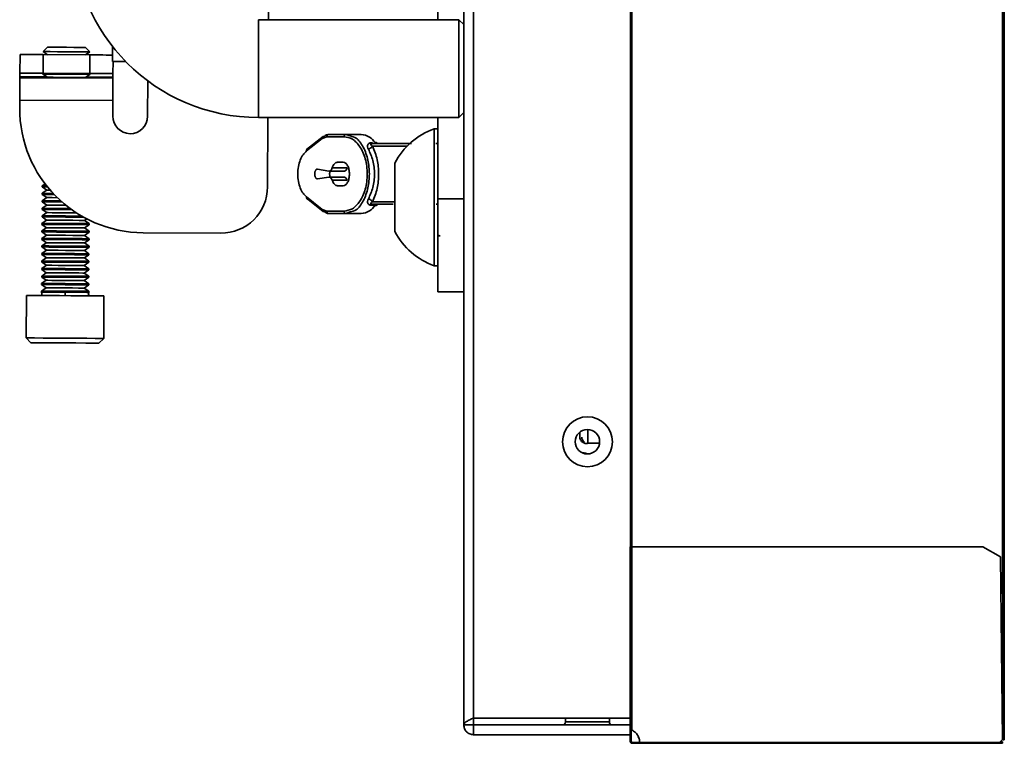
# Model space of a CAD drawing. Header units: millimetres. Extents: x 1 to 1119, y -1 to 863.
# Tile 79 of 211: x 688 to 722, y 240 to 264. Entities that reach past the tile are written whole.
import ezdxf

# ---------------------------------------------------------------- set-up
doc = ezdxf.new("R2010")
doc.units = ezdxf.units.MM

msp = doc.modelspace()

# ---------------------------------------------------------------- linework, layer by layer
at = {"color": 7, "linetype": 'Continuous', "lineweight": 35}
for p, q in [((721.6222, 239.9253), (721.6222, 466.8986)), ((721.6722, 466.8986), (721.6722, 239.9253)), ((703.2389, 466.4086), (703.2389, 240.4353)), ((703.5722, 240.671), (703.5722, 466.1729)), ((721.6056, 244.9286), (721.6056, 461.8953)), ((708.9256, 246.5023), (708.9256, 460.3421)), ((708.9722, 246.5023), (708.9722, 460.3421)), ((696.6865, 283.2086), (696.5792, 264.4753)), ((702.3533, 264.7571), (702.3533, 264.4753)), ((703.0722, 264.4753), (696.2389, 264.4753)), ((696.2389, 261.1419), (696.2389, 264.4753)), ((703.2389, 264.3086), (703.0722, 264.4753)), ((703.0722, 264.4753), (703.0722, 261.1419)), ((688.102, 262.6561), (688.1056, 263.2886)), ((688.8993, 263.284), (688.8957, 262.6516)), ((689.0477, 263.5372), (688.896, 263.3873)), ((688.896, 263.3873), (689.0429, 263.2832)), ((688.8993, 263.284), (690.4868, 263.2749)), ((690.4913, 263.3781), (690.3414, 263.5297)), ((690.3432, 263.2757), (690.4913, 263.3781)), ((690.4832, 262.6425), (690.4868, 263.2749)), ((691.707, 263.0512), (691.2548, 263.0538)), ((691.2793, 263.0536), (691.2769, 262.6379)), ((688.8851, 262.6516), (688.8849, 262.623)), ((688.8849, 262.623), (689.0418, 262.5119)), ((688.8957, 262.6516), (690.4832, 262.6425)), ((690.3355, 262.5045), (690.4936, 262.6138)), ((690.4936, 262.6138), (690.4938, 262.6424)), ((688.1012, 262.5291), (688.101, 262.4948)), ((688.101, 262.4948), (691.276, 262.4766)), ((689.0418, 262.5119), (689.0096, 262.4896)), ((690.3674, 262.4818), (690.3355, 262.5045)), ((691.276, 262.4766), (691.2762, 262.5109)), ((692.4592, 261.1812), (692.4661, 262.3883)), ((688.0967, 261.7354), (688.0952, 261.4708)), ((688.0967, 261.7354), (691.2716, 261.7172)), ((691.2716, 261.7172), (691.2686, 261.188)), ((703.0722, 261.1419), (703.2389, 261.3086)), ((696.2389, 261.1419), (703.0722, 261.1419)), ((696.5601, 261.1419), (696.5465, 258.7765)), ((702.3533, 261.1419), (702.3533, 258.372)), ((698.6404, 260.566), (699.2274, 260.566)), ((699.3697, 260.5113), (699.2274, 260.566)), ((699.2274, 260.566), (699.7384, 260.566)), ((702.3533, 260.7553), (702.2266, 260.7553)), ((702.2266, 258.4026), (702.2266, 260.7553)), ((698.4411, 260.4988), (697.8726, 260.0459)), ((697.8785, 260.0004), (698.4073, 260.4216)), ((698.4073, 260.4216), (698.5697, 260.4827)), ((698.5697, 260.4827), (699.1567, 260.4827)), ((700.1214, 260.2494), (701.4548, 260.2494)), ((700.3179, 260.2494), (700.1214, 260.2494)), ((700.293, 260.2515), (700.2918, 260.2555)), ((699.1273, 259.616), (698.933, 259.616)), ((700.8866, 258.4123), (700.8866, 259.5886)), ((698.253, 259.3818), (698.6324, 259.309)), ((698.6324, 259.309), (699.1412, 259.309)), ((698.751, 259.4213), (699.2599, 259.4213)), ((688.9607, 258.8815), (688.8631, 258.814)), ((698.6407, 259.1071), (698.2509, 259.0499)), ((699.1496, 259.1071), (698.6407, 259.1071)), ((699.2633, 259.0003), (698.7545, 259.0003)), ((688.8617, 258.5576), (688.8615, 258.5218)), ((689.0198, 258.667), (688.8617, 258.5576)), ((688.8631, 258.814), (688.8629, 258.7782)), ((688.8629, 258.7782), (689.0198, 258.667)), ((698.933, 258.816), (699.1273, 258.816)), ((688.8602, 258.3013), (688.86, 258.2655)), ((688.86, 258.2655), (689.0168, 258.1544)), ((689.0183, 258.4107), (688.8602, 258.3013)), ((688.8615, 258.5218), (689.0183, 258.4107)), ((697.8726, 258.3861), (698.4411, 257.9333)), ((698.4073, 258.0105), (697.8785, 258.4317)), ((700.8866, 257.2553), (700.8866, 258.4123)), ((702.2266, 256.0886), (702.2266, 258.4026)), ((702.3533, 255.197), (702.3533, 258.372)), ((702.3533, 258.372), (703.2389, 258.372)), ((689.0154, 257.898), (688.8573, 257.7887)), ((688.8587, 258.045), (688.8585, 258.0092)), ((688.8585, 258.0092), (689.0154, 257.898)), ((689.0168, 258.1544), (688.8587, 258.045)), ((698.5697, 257.9494), (698.4073, 258.0105)), ((699.1567, 257.9494), (698.5697, 257.9494)), ((699.2274, 257.866), (699.3697, 257.9208)), ((700.1214, 258.1827), (700.8315, 258.1827)), ((700.1214, 258.1827), (700.1214, 258.1479)), ((700.3179, 258.1827), (700.1214, 258.1827)), ((700.1214, 258.1479), (700.2224, 258.1479)), ((689.0139, 257.6417), (688.8558, 257.5323)), ((688.8573, 257.7887), (688.8571, 257.7529)), ((688.8571, 257.7529), (689.0139, 257.6417)), ((690.3076, 257.6343), (690.3832, 257.6866)), ((690.4644, 257.5231), (690.3076, 257.6343)), ((699.2274, 257.866), (698.6404, 257.866)), ((699.7384, 257.866), (699.2274, 257.866)), ((688.8543, 257.276), (688.8541, 257.2402)), ((688.8541, 257.2402), (689.011, 257.1291)), ((689.0124, 257.3854), (688.8543, 257.276)), ((688.8558, 257.5323), (688.8556, 257.4966)), ((688.8556, 257.4966), (689.0124, 257.3854)), ((690.3046, 257.1217), (690.4628, 257.231)), ((690.3061, 257.378), (690.4642, 257.4873)), ((690.463, 257.2668), (690.3061, 257.378)), ((690.4628, 257.231), (690.463, 257.2668)), ((690.4642, 257.4873), (690.4644, 257.5231)), ((694.95, 257.1981), (692.3042, 257.2133)), ((689.0095, 256.8727), (688.8514, 256.7634)), ((688.8529, 257.0197), (688.8526, 256.9839)), ((688.8526, 256.9839), (689.0095, 256.8727)), ((689.011, 257.1291), (688.8529, 257.0197)), ((690.3032, 256.8653), (690.4613, 256.9747)), ((690.46, 256.7542), (690.3032, 256.8653)), ((690.4615, 257.0105), (690.3046, 257.1217)), ((690.4613, 256.9747), (690.4615, 257.0105)), ((689.008, 256.6164), (688.8499, 256.5071)), ((688.8514, 256.7634), (688.8512, 256.7276)), ((688.8512, 256.7276), (689.008, 256.6164)), ((690.3017, 256.609), (690.4598, 256.7184)), ((690.4586, 256.4978), (690.3017, 256.609)), ((690.4598, 256.7184), (690.46, 256.7542)), ((688.8484, 256.2507), (688.8482, 256.2149)), ((688.8482, 256.2149), (689.0051, 256.1038)), ((689.0066, 256.3601), (688.8484, 256.2507)), ((688.8499, 256.5071), (688.8497, 256.4713)), ((688.8497, 256.4713), (689.0066, 256.3601)), ((690.2988, 256.0964), (690.4569, 256.2057)), ((690.3002, 256.3527), (690.4584, 256.462)), ((690.4571, 256.2415), (690.3002, 256.3527)), ((690.4569, 256.2057), (690.4571, 256.2415)), ((690.4584, 256.462), (690.4586, 256.4978)), ((688.847, 255.9944), (688.8468, 255.9586)), ((688.8468, 255.9586), (689.0036, 255.8474)), ((689.0051, 256.1038), (688.847, 255.9944)), ((690.2973, 255.84), (690.4554, 255.9494)), ((690.4556, 255.9852), (690.2988, 256.0964)), ((690.4554, 255.9494), (690.4556, 255.9852)), ((702.2266, 256.0886), (702.3533, 256.0886)), ((689.0021, 255.5911), (688.844, 255.4818)), ((688.8455, 255.7381), (688.8453, 255.7023)), ((688.8453, 255.7023), (689.0021, 255.5911)), ((689.0036, 255.8474), (688.8455, 255.7381)), ((690.2958, 255.5837), (690.4539, 255.6931)), ((690.4527, 255.4725), (690.2958, 255.5837)), ((690.4541, 255.7289), (690.2973, 255.84)), ((690.4539, 255.6931), (690.4541, 255.7289)), ((688.8426, 255.2254), (688.8424, 255.1901)), ((689.0007, 255.3348), (688.8426, 255.2254)), ((688.844, 255.4818), (688.8438, 255.446)), ((688.8438, 255.446), (689.0007, 255.3348)), ((690.2944, 255.3274), (690.4525, 255.4367)), ((690.4512, 255.2162), (690.2944, 255.3274)), ((690.451, 255.1809), (690.4512, 255.2162)), ((690.4525, 255.4367), (690.4527, 255.4725)), ((703.2389, 255.197), (702.3533, 255.197)), ((688.3231, 255.0745), (688.3148, 253.6267)), ((690.9606, 253.6116), (690.9689, 255.0594)), ((688.3148, 253.6267), (688.4748, 253.4649)), ((690.7988, 253.4516), (690.9606, 253.6116)), ((707.4656, 250.0453), (707.4656, 250.5052)), ((707.1989, 250.4168), (707.1989, 250.2405)), ((707.87, 250.0453), (707.4656, 250.0453)), ((707.2774, 249.712), (707.3056, 249.712)), ((708.9189, 240.2747), (708.9189, 246.5023)), ((708.9722, 240.2573), (708.9722, 246.5023)), ((720.9389, 246.5023), (708.9722, 246.5023)), ((721.5389, 246.169), (720.9389, 246.5023)), ((721.6056, 239.9356), (721.5389, 246.169)), ((721.5522, 244.9286), (721.6056, 244.9286)), ((703.2389, 240.4353), (703.5722, 240.4353)), ((703.5722, 240.671), (708.9189, 240.671)), ((703.5722, 240.671), (703.5722, 240.4353)), ((703.5722, 240.4353), (703.5722, 240.1019)), ((703.5722, 240.4353), (708.9189, 240.4353)), ((706.7056, 240.671), (706.7056, 240.5353)), ((708.2056, 240.5353), (708.2056, 240.671)), ((708.9189, 240.1019), (703.5722, 240.1019)), ((708.9189, 240.0201), (708.9189, 240.2747)), ((708.9456, 240.0201), (708.9456, 240.2531)), ((708.9489, 240.0783), (708.9489, 240.2529)), ((708.9189, 239.8619), (708.9189, 240.0201)), ((708.9189, 240.0201), (708.9456, 240.0201)), ((708.9189, 239.8619), (708.9456, 239.8619)), ((708.9456, 240.0201), (708.9456, 239.8619)), ((708.9722, 239.8086), (708.9722, 239.8353)), ((709.2389, 239.8356), (721.5056, 239.8356)), ((709.2389, 239.8356), (709.2389, 239.8353)), ((709.2389, 239.8086), (709.2389, 239.8353)), ((709.2389, 239.8086), (721.5061, 239.8086)), ((721.5056, 239.8356), (721.6056, 239.9356)), ((721.5061, 239.8353), (721.5061, 239.8086)), ((721.5061, 239.8353), (721.6056, 239.8353)), ((721.6056, 239.8086), (721.5061, 239.8086)), ((721.5286, 239.8586), (721.6056, 239.8586)), ((721.6056, 239.9351), (721.5291, 239.8586)), ((721.6056, 239.9351), (721.6055, 239.9356)), ((721.6056, 239.8586), (721.6056, 239.8353)), ((721.6056, 239.8353), (721.6056, 239.8086)), ((721.6722, 239.9253), (721.6222, 239.9253))]:
    msp.add_line(p, q, dxfattribs=at)
at = {"color": 8, "linetype": 'Continuous', "lineweight": 35}
for p, q in [((689.0249, 262.5238), (688.1012, 262.5291)), ((691.2762, 262.5109), (690.3525, 262.5162)), ((701.3107, 260.166), (700.1272, 260.166)), ((700.1272, 258.266), (700.8866, 258.266)), ((707.3056, 249.712), (707.3056, 249.6999)), ((706.7056, 240.5353), (708.2056, 240.5353))]:
    msp.add_line(p, q, dxfattribs=at)
at = {"color": 7, "linetype": 'Continuous', "lineweight": 35, "flags": 128}
for points in [[(688.1056, 263.2886), (688.1208, 263.2885), (688.166, 263.2882), (688.2394, 263.2878), (688.3381, 263.2872), (688.4583, 263.2865), (688.5956, 263.2857), (688.7445, 263.2849), (688.8993, 263.284)], [(690.4913, 263.3781), (690.4305, 263.3785), (690.2576, 263.3795), (689.9989, 263.3809), (689.6936, 263.3827), (689.3884, 263.3844), (689.1297, 263.3859), (688.9568, 263.3869), (688.896, 263.3873), (688.896, 263.3873)], [(689.0477, 263.5372), (689.0969, 263.5369), (689.2371, 263.5361), (689.447, 263.5349), (689.6945, 263.5335), (689.942, 263.532), (690.1519, 263.5308), (690.2921, 263.53), (690.3414, 263.5297)], [(690.4868, 263.2749), (690.6416, 263.274), (690.7905, 263.2732), (690.9278, 263.2724), (691.048, 263.2717), (691.1468, 263.2711), (691.2201, 263.2707), (691.256, 263.2705)], [(691.2577, 263.5639), (691.2575, 263.5241), (691.2565, 263.3637), (691.2558, 263.2321), (691.2552, 263.1343), (691.2549, 263.0741), (691.2548, 263.0538)], [(688.102, 262.6561), (688.1019, 262.6537), (688.1019, 262.6464), (688.1018, 262.6347), (688.1017, 262.6189), (688.1016, 262.5997), (688.1015, 262.5777), (688.1014, 262.5539), (688.1012, 262.5291)], [(688.102, 262.6561), (688.1172, 262.656), (688.1624, 262.6558), (688.2357, 262.6553), (688.3344, 262.6548), (688.4547, 262.6541), (688.5919, 262.6533), (688.7408, 262.6524), (688.8957, 262.6516)], [(689.6893, 262.6184), (689.3815, 262.6202), (689.1205, 262.6217), (688.9462, 262.6227), (688.8849, 262.623)], [(690.4936, 262.6138), (690.4324, 262.6142), (690.258, 262.6152), (689.9971, 262.6167), (689.6893, 262.6184)], [(690.4832, 262.6425), (690.638, 262.6416), (690.7869, 262.6407), (690.9241, 262.6399), (691.0444, 262.6393), (691.1431, 262.6387), (691.2165, 262.6383), (691.2617, 262.638), (691.2769, 262.6379)], [(691.2769, 262.6379), (691.2769, 262.6355), (691.2769, 262.6282), (691.2768, 262.6165), (691.2767, 262.6007), (691.2766, 262.5815), (691.2765, 262.5595), (691.2763, 262.5357), (691.2762, 262.5109)], [(688.0967, 261.7354), (688.0975, 261.8835), (688.0983, 262.026), (688.0991, 262.1573), (688.0998, 262.2724), (688.1003, 262.3668), (688.1007, 262.437), (688.101, 262.4802), (688.101, 262.4948)], [(690.3355, 262.5045), (690.2862, 262.5047), (690.146, 262.5055), (689.9362, 262.5067), (689.6886, 262.5082), (689.4411, 262.5096), (689.2313, 262.5108), (689.091, 262.5116), (689.0418, 262.5119)], [(691.276, 262.4766), (691.2759, 262.462), (691.2757, 262.4188), (691.2752, 262.3486), (691.2747, 262.2542), (691.2741, 262.1391), (691.2733, 262.0078), (691.2725, 261.8653), (691.2716, 261.7172)], [(689.236, 258.5555), (689.0972, 258.5563), (688.9229, 258.5573), (688.8617, 258.5576)], [(689.0428, 258.7771), (688.9241, 258.7778), (688.8629, 258.7782)], [(689.0139, 258.8131), (688.9244, 258.8136), (688.8631, 258.814)], [(689.136, 258.6663), (689.069, 258.6667), (689.0198, 258.667)], [(689.5396, 258.2616), (689.3565, 258.2627), (689.0956, 258.2642), (688.9212, 258.2652), (688.86, 258.2655)], [(689.499, 258.2977), (689.3567, 258.2985), (689.0958, 258.3), (688.9214, 258.301), (688.8602, 258.3013)], [(689.2701, 258.5195), (689.097, 258.5205), (688.9227, 258.5215), (688.8615, 258.5218)], [(689.3802, 258.4086), (689.2078, 258.4096), (689.0675, 258.4104), (689.0183, 258.4107)], [(689.8655, 258.0034), (689.6628, 258.0046), (689.355, 258.0064), (689.0941, 258.0079), (688.9197, 258.0088), (688.8585, 258.0092)], [(689.8158, 258.0395), (689.663, 258.0404), (689.3552, 258.0421), (689.0943, 258.0436), (688.9199, 258.0446), (688.8587, 258.045)], [(690.0289, 257.8922), (689.9097, 257.8929), (689.6622, 257.8943), (689.4147, 257.8957), (689.2048, 257.897), (689.0646, 257.8977), (689.0154, 257.898)], [(689.6718, 258.1506), (689.6637, 258.1506), (689.4161, 258.1521), (689.2063, 258.1533), (689.0661, 258.1541), (689.0168, 258.1544)], [(689.6614, 257.7483), (689.3536, 257.75), (689.0926, 257.7515), (688.9183, 257.7525), (688.8571, 257.7529)], [(690.2108, 257.7809), (689.9694, 257.7823), (689.6616, 257.7841), (689.3538, 257.7858), (689.0928, 257.7873), (688.9185, 257.7883), (688.8573, 257.7887)], [(690.3076, 257.6343), (690.2583, 257.6346), (690.1181, 257.6354), (689.9083, 257.6366), (689.6607, 257.638), (689.4132, 257.6394), (689.2034, 257.6406), (689.0631, 257.6414), (689.0139, 257.6417)], [(690.2747, 257.7448), (690.2301, 257.745), (689.9692, 257.7465), (689.6614, 257.7483)], [(689.6584, 257.2356), (689.3506, 257.2374), (689.0897, 257.2389), (688.9153, 257.2399), (688.8541, 257.2402)], [(690.463, 257.2668), (690.4017, 257.2672), (690.2274, 257.2682), (689.9664, 257.2697), (689.6586, 257.2714), (689.3508, 257.2732), (689.0899, 257.2747), (688.9155, 257.2757), (688.8543, 257.276), (688.8543, 257.276)], [(689.6599, 257.4919), (689.3521, 257.4937), (689.0912, 257.4952), (688.9168, 257.4962), (688.8556, 257.4966)], [(690.4644, 257.5231), (690.4032, 257.5235), (690.2288, 257.5245), (689.9679, 257.526), (689.6601, 257.5277), (689.3523, 257.5295), (689.0914, 257.531), (688.917, 257.532), (688.8558, 257.5323), (688.8558, 257.5323)], [(690.3061, 257.378), (690.2569, 257.3783), (690.1167, 257.3791), (689.9068, 257.3803), (689.6593, 257.3817), (689.4117, 257.3831), (689.2019, 257.3843), (689.0617, 257.3851), (689.0124, 257.3854)], [(690.4628, 257.231), (690.4015, 257.2314), (690.2272, 257.2324), (689.9662, 257.2339), (689.6584, 257.2356)], [(690.4642, 257.4873), (690.403, 257.4877), (690.2286, 257.4887), (689.9677, 257.4902), (689.6599, 257.4919)], [(689.657, 256.9793), (689.3492, 256.9811), (689.0882, 256.9826), (688.9139, 256.9835), (688.8526, 256.9839)], [(690.4615, 257.0105), (690.4003, 257.0108), (690.2259, 257.0118), (689.965, 257.0133), (689.6572, 257.0151), (689.3494, 257.0168), (689.0884, 257.0183), (688.9141, 257.0193), (688.8529, 257.0197), (688.8529, 257.0197)], [(690.3032, 256.8653), (690.2539, 256.8656), (690.1137, 256.8664), (689.9039, 256.8676), (689.6563, 256.869), (689.4088, 256.8704), (689.1989, 256.8717), (689.0587, 256.8725), (689.0095, 256.8727)], [(690.3046, 257.1217), (690.2554, 257.1219), (690.1152, 257.1227), (689.9053, 257.1239), (689.6578, 257.1254), (689.4103, 257.1268), (689.2004, 257.128), (689.0602, 257.1288), (689.011, 257.1291)], [(690.4613, 256.9747), (690.4001, 256.975), (690.2257, 256.976), (689.9648, 256.9775), (689.657, 256.9793)], [(689.6555, 256.723), (689.3477, 256.7247), (689.0868, 256.7262), (688.9124, 256.7272), (688.8512, 256.7276)], [(690.46, 256.7542), (690.3988, 256.7545), (690.2244, 256.7555), (689.9635, 256.757), (689.6557, 256.7588), (689.3479, 256.7605), (689.087, 256.762), (688.9126, 256.763), (688.8514, 256.7634)], [(690.3017, 256.609), (690.2525, 256.6093), (690.1123, 256.6101), (689.9024, 256.6113), (689.6549, 256.6127), (689.4073, 256.6141), (689.1975, 256.6153), (689.0573, 256.6161), (689.008, 256.6164)], [(690.4598, 256.7184), (690.3986, 256.7187), (690.2242, 256.7197), (689.9633, 256.7212), (689.6555, 256.723)], [(689.6526, 256.2103), (689.3448, 256.2121), (689.0838, 256.2136), (688.9095, 256.2146), (688.8482, 256.2149)], [(690.4571, 256.2415), (690.3959, 256.2419), (690.2215, 256.2429), (689.9606, 256.2444), (689.6528, 256.2461), (689.345, 256.2479), (689.084, 256.2494), (688.9097, 256.2504), (688.8484, 256.2507)], [(689.654, 256.4666), (689.3462, 256.4684), (689.0853, 256.4699), (688.9109, 256.4709), (688.8497, 256.4713)], [(690.4586, 256.4978), (690.3973, 256.4982), (690.223, 256.4992), (689.962, 256.5007), (689.6542, 256.5024), (689.3464, 256.5042), (689.0855, 256.5057), (688.9111, 256.5067), (688.8499, 256.5071), (688.8499, 256.5071)], [(690.3002, 256.3527), (690.251, 256.353), (690.1108, 256.3538), (689.9009, 256.355), (689.6534, 256.3564), (689.4059, 256.3578), (689.196, 256.359), (689.0558, 256.3598), (689.0066, 256.3601)], [(690.4569, 256.2057), (690.3957, 256.2061), (690.2213, 256.2071), (689.9604, 256.2086), (689.6526, 256.2103)], [(690.4584, 256.462), (690.3971, 256.4624), (690.2228, 256.4634), (689.9618, 256.4649), (689.654, 256.4666)], [(689.6511, 255.954), (689.3433, 255.9558), (689.0824, 255.9573), (688.908, 255.9583), (688.8468, 255.9586)], [(690.4556, 255.9852), (690.3944, 255.9855), (690.22, 255.9865), (689.9591, 255.988), (689.6513, 255.9898), (689.3435, 255.9916), (689.0826, 255.993), (688.9082, 255.9941), (688.847, 255.9944), (688.847, 255.9944)], [(690.2988, 256.0964), (690.2495, 256.0966), (690.1093, 256.0974), (689.8995, 256.0986), (689.6519, 256.1001), (689.4044, 256.1015), (689.1945, 256.1027), (689.0543, 256.1035), (689.0051, 256.1038)], [(690.4554, 255.9494), (690.3942, 255.9497), (690.2198, 255.9507), (689.9589, 255.9522), (689.6511, 255.954)], [(689.6496, 255.6977), (689.3418, 255.6994), (689.0809, 255.7009), (688.9065, 255.7019), (688.8453, 255.7023)], [(690.4541, 255.7289), (690.3929, 255.7292), (690.2186, 255.7302), (689.9576, 255.7317), (689.6498, 255.7335), (689.342, 255.7352), (689.0811, 255.7367), (688.9067, 255.7377), (688.8455, 255.7381), (688.8455, 255.7381)], [(690.2958, 255.5837), (690.2466, 255.584), (690.1064, 255.5848), (689.8965, 255.586), (689.649, 255.5874), (689.4015, 255.5888), (689.1916, 255.59), (689.0514, 255.5908), (689.0021, 255.5911)], [(690.2973, 255.84), (690.2481, 255.8403), (690.1078, 255.8411), (689.898, 255.8423), (689.6505, 255.8437), (689.4029, 255.8452), (689.1931, 255.8464), (689.0529, 255.8472), (689.0036, 255.8474)], [(690.4539, 255.6931), (690.3927, 255.6934), (690.2184, 255.6944), (689.9574, 255.6959), (689.6496, 255.6977)], [(690.4512, 255.2162), (690.39, 255.2166), (690.2156, 255.2176), (689.9547, 255.2191), (689.6469, 255.2208), (689.3391, 255.2226), (689.0782, 255.2241), (688.9038, 255.2251), (688.8426, 255.2254), (688.8426, 255.2254)], [(689.6482, 255.4413), (689.3404, 255.4431), (689.0794, 255.4446), (688.9051, 255.4456), (688.8438, 255.446)], [(690.4527, 255.4725), (690.3915, 255.4729), (690.2171, 255.4739), (689.9562, 255.4754), (689.6484, 255.4771), (689.3406, 255.4789), (689.0796, 255.4804), (688.9053, 255.4814), (688.844, 255.4818), (688.844, 255.4818)], [(690.2944, 255.3274), (690.2451, 255.3277), (690.1049, 255.3285), (689.8951, 255.3297), (689.6475, 255.3311), (689.4, 255.3325), (689.1901, 255.3337), (689.0499, 255.3345), (689.0007, 255.3348)], [(690.4525, 255.4367), (690.3913, 255.4371), (690.2169, 255.4381), (689.956, 255.4396), (689.6482, 255.4413)], [(688.3231, 255.0745), (688.3563, 255.0743), (688.5004, 255.0735), (688.7462, 255.0721), (689.072, 255.0702), (689.4488, 255.0681), (689.8432, 255.0658), (690.22, 255.0636), (690.5458, 255.0618), (690.7917, 255.0604), (690.9357, 255.0595), (690.9689, 255.0594)], [(689.6377, 253.6192), (689.2478, 253.6214), (688.8925, 253.6234), (688.6034, 253.6251), (688.4063, 253.6262), (688.3185, 253.6267), (688.3148, 253.6267)], [(690.9606, 253.6116), (690.9569, 253.6116), (690.8692, 253.6121), (690.672, 253.6132), (690.3829, 253.6149), (690.0276, 253.6169), (689.6377, 253.6192)], [(689.6368, 253.4583), (689.2595, 253.4604), (688.9231, 253.4624), (688.664, 253.4639), (688.5103, 253.4647), (688.4748, 253.4649)], [(690.7988, 253.4516), (690.7633, 253.4518), (690.6096, 253.4527), (690.3505, 253.4542), (690.0141, 253.4561), (689.6368, 253.4583)]]:
    msp.add_lwpolyline(points, dxfattribs=at)
at = {"color": 8, "linetype": 'Continuous', "lineweight": 35, "flags": 128}
for points in [[(689.6467, 255.1855), (689.3389, 255.1872), (689.0779, 255.1887), (688.9036, 255.1897), (688.8424, 255.1901)], [(690.451, 255.1809), (690.3898, 255.1812), (690.2154, 255.1822), (689.9545, 255.1837), (689.6467, 255.1855)]]:
    msp.add_lwpolyline(points, dxfattribs=at)
at = {"color": 7, "linetype": 'Continuous', "lineweight": 35}
for radius in [0.85, 0.4167]:
    msp.add_circle((707.4556, 250.0886), radius, dxfattribs=at)
for centre, radius, start, end in [((696.2389, 267.4753), 6.3333, 180, 270), ((692.3284, 261.4465), 4.2333, 179.67179, 269.67179), ((691.8639, 261.1846), 0.5953, 179.67179, 359.67179), ((703.0802, 258.4219), 2.4846, 110.09465, 151.99406), ((694.9591, 258.7856), 1.5875, 269.67179, 359.67179), ((703.0802, 258.4219), 2.4846, 208.00594, 249.90535), ((707.3056, 249.3786), 0.3333, 61.67141, 90), ((706.6056, 240.5353), 0.1, 270, 0), ((708.3056, 240.5353), 0.1, 180, 270)]:
    msp.add_arc(centre, radius, start, end, dxfattribs=at)
for points, knots in [([(698.6404, 260.566), (698.6125, 260.5631), (698.5568, 260.5572), (698.5043, 260.5166), (698.478, 260.4962)], [0, 0, 0, 0, 0.4996293, 1, 1, 1, 1]), ([(698.5697, 260.4827), (698.5708, 260.4936), (698.5729, 260.5154), (698.5892, 260.543), (698.6126, 260.5623), (698.6311, 260.5648), (698.6404, 260.566)], [0, 0, 0, 0, 0.2499804, 0.5000165, 0.7499944, 1, 1, 1, 1]), ([(699.2274, 260.566), (699.2181, 260.5648), (699.1996, 260.5623), (699.1762, 260.543), (699.1599, 260.5154), (699.1578, 260.4936), (699.1567, 260.4827)], [0, 0, 0, 0, 0.2499937, 0.4999755, 0.7500156, 1, 1, 1, 1]), ([(699.7384, 260.566), (699.8379, 260.5502), (700.01, 260.5227), (700.1594, 260.3549), (700.2224, 260.2842)], [0, 0, 0, 0, 0.57814316, 1, 1, 1, 1]), ([(698.478, 260.4962), (698.4725, 260.4972), (698.4615, 260.4992), (698.446, 260.4971), (698.434, 260.4929), (698.4283, 260.488), (698.4264, 260.4864)], [0, 0, 0, 0, 0.28442284, 0.56884551, 0.85332751, 1, 1, 1, 1]), ([(699.1567, 260.4827), (699.2528, 260.4667), (699.4448, 260.4347), (699.662, 260.2144), (699.8014, 259.9657), (699.8834, 259.7407), (699.936, 259.4867), (699.9543, 259.216), (699.936, 258.9453), (699.8834, 258.6913), (699.8014, 258.4664), (699.662, 258.2177), (699.4448, 257.9973), (699.2528, 257.9654), (699.1567, 257.9494)], [0, 0, 0, 0, 0.1252071, 0.2501267, 0.3127215, 0.3752256, 0.4376397, 0.4999987, 0.5623599, 0.6247739, 0.687278, 0.7498712, 0.8747927, 1, 1, 1, 1]), ([(699.9858, 260.0616), (699.9738, 260.0876), (699.9554, 260.1274), (699.9531, 260.1792), (699.9635, 260.2155), (699.9858, 260.2457), (700.0214, 260.2685), (700.0683, 260.2821), (700.1032, 260.2834), (700.1214, 260.2842)], [0, 0, 0, 0, 0.2552286, 0.3917403, 0.5135315, 0.6382009, 0.7517374, 0.8699493, 1, 1, 1, 1]), ([(700.1272, 260.166), (700.1031, 260.183), (700.0738, 260.2035), (700.0659, 260.2295), (700.0692, 260.2367), (700.0723, 260.2397), (700.0752, 260.2417), (700.0788, 260.2435), (700.0848, 260.2458), (700.1001, 260.249), (700.1123, 260.2492), (700.1214, 260.2494)], [0, 0, 0, 0, 0.59378034, 0.72074257, 0.76582124, 0.78484735, 0.8022996, 0.8202172, 0.83861535, 0.88044703, 1, 1, 1, 1]), ([(700.1214, 260.2842), (700.1214, 260.2741), (700.1214, 260.2541), (700.1214, 260.2509), (700.1214, 260.2494)], [0, 0, 0, 0, 0.5000613, 1, 1, 1, 1]), ([(700.2875, 260.2694), (700.2862, 260.2713), (700.2825, 260.2766), (700.2726, 260.2829), (700.2583, 260.2876), (700.2411, 260.2886), (700.2287, 260.2856), (700.2224, 260.2842)], [0, 0, 0, 0, 0.1044477, 0.3116846, 0.5337815, 0.7653973, 1, 1, 1, 1]), ([(700.3179, 260.2494), (700.3011, 260.2507), (700.2678, 260.2535), (700.2374, 260.274), (700.2224, 260.2842)], [0, 0, 0, 0, 0.5040601, 1, 1, 1, 1]), ([(702.2884, 260.2494), (702.2971, 260.2494), (702.3192, 260.2494), (702.3404, 260.2494), (702.3533, 260.2494)], [0, 0, 0, 0, 0.39271414, 1, 1, 1, 1]), ([(697.8785, 258.4317), (697.8376, 258.4704), (697.756, 258.5478), (697.6579, 258.7322), (697.5909, 258.9591), (697.567, 259.216), (697.5909, 259.473), (697.6579, 259.6999), (697.756, 259.8842), (697.8376, 259.9616), (697.8785, 260.0004)], [0, 0, 0, 0, 0.1255567, 0.2507191, 0.3755074, 0.4999981, 0.6244888, 0.7492768, 0.8744422, 1, 1, 1, 1]), ([(697.8785, 260.0004), (697.8775, 260.0062), (697.8756, 260.0178), (697.8775, 260.0342), (697.8828, 260.049), (697.8915, 260.0613), (697.9031, 260.0705), (697.9171, 260.076), (697.9327, 260.078), (697.9437, 260.076), (697.9492, 260.075)], [0, 0, 0, 0, 0.1250219, 0.2499716, 0.3750056, 0.5000087, 0.6250204, 0.7499976, 0.8750086, 1, 1, 1, 1]), ([(699.9858, 260.0616), (700.0003, 260.0668), (700.03, 260.0775), (700.0709, 260.1031), (700.1057, 260.1334), (700.1201, 260.1553), (700.1272, 260.166)], [0, 0, 0, 0, 0.2447996, 0.5000106, 0.7551838, 1, 1, 1, 1]), ([(699.9858, 258.3704), (700.0436, 258.4937), (700.1305, 258.6791), (700.1849, 258.9821), (700.1996, 259.216), (700.1849, 259.45), (700.1305, 259.753), (700.0436, 259.9384), (699.9858, 260.0616)], [0, 0, 0, 0, 0.2503762, 0.3766784, 0.4999973, 0.6233485, 0.7496281, 1, 1, 1, 1]), ([(700.1272, 260.166), (700.1876, 260.0187), (700.3024, 259.7387), (700.352, 259.2166), (700.3025, 258.694), (700.1877, 258.4138), (700.1272, 258.266)], [0, 0, 0, 0, 0.2630477, 0.4999469, 0.7362433, 1, 1, 1, 1]), ([(698.933, 259.616), (698.9147, 259.6135), (698.8783, 259.6083), (698.8274, 259.5674), (698.7826, 259.506), (698.7616, 259.4496), (698.751, 259.4213)], [0, 0, 0, 0, 0.2500061, 0.4999999, 0.7500125, 1, 1, 1, 1]), ([(699.3392, 259.216), (699.336, 259.2684), (699.3297, 259.3733), (699.2807, 259.5055), (699.2106, 259.598), (699.155, 259.61), (699.1273, 259.616)], [0, 0, 0, 0, 0.24999867, 0.49999443, 0.7500085, 1, 1, 1, 1]), ([(698.253, 259.3818), (698.2469, 259.3823), (698.2347, 259.3833), (698.2166, 259.3756), (698.1998, 259.3616), (698.1848, 259.3412), (698.1724, 259.3155), (698.1631, 259.2855), (698.1572, 259.2526), (698.1551, 259.218), (698.1568, 259.1834), (698.1622, 259.1502), (698.1712, 259.1198), (698.1833, 259.0935), (698.198, 259.0725), (698.2146, 259.0577), (698.2326, 259.0492), (698.2448, 259.0497), (698.2509, 259.0499)], [0, 0, 0, 0, 0.0624906, 0.1249925, 0.1874976, 0.2499976, 0.3125031, 0.3749944, 0.437498, 0.4999891, 0.562489, 0.6249859, 0.6874922, 0.7500047, 0.8124838, 0.8749997, 0.9374933, 1, 1, 1, 1]), ([(698.751, 259.4213), (698.7442, 259.4034), (698.7306, 259.3674), (698.7011, 259.3301), (698.6676, 259.3077), (698.6441, 259.3086), (698.6324, 259.309)], [0, 0, 0, 0, 0.24997682, 0.49998627, 0.74998112, 1, 1, 1, 1]), ([(698.6805, 259.1204), (698.6773, 259.1303), (698.6709, 259.15), (698.6657, 259.1834), (698.6639, 259.218), (698.666, 259.2526), (698.672, 259.2853), (698.6789, 259.3094), (698.6845, 259.3206), (698.6859, 259.3234)], [0, 0, 0, 0, 0.1578285, 0.315635, 0.4734476, 0.6312376, 0.7890594, 0.94685, 1, 1, 1, 1]), ([(699.1273, 258.816), (699.155, 258.822), (699.2106, 258.8341), (699.2807, 258.9266), (699.3297, 259.0588), (699.336, 259.1636), (699.3392, 259.216)], [0, 0, 0, 0, 0.2499937, 0.5000012, 0.7499991, 1, 1, 1, 1]), ([(699.2599, 259.4213), (699.2531, 259.4034), (699.2394, 259.3674), (699.2099, 259.3301), (699.1764, 259.3077), (699.153, 259.3086), (699.1412, 259.309)], [0, 0, 0, 0, 0.2499965, 0.4999824, 0.7500103, 1, 1, 1, 1]), ([(698.6407, 259.1071), (698.6519, 259.1071), (698.6742, 259.1071), (698.706, 259.0856), (698.7343, 259.0507), (698.7477, 259.0171), (698.7545, 259.0003)], [0, 0, 0, 0, 0.2500284, 0.5000278, 0.7500237, 1, 1, 1, 1]), ([(698.7545, 259.0003), (698.7651, 258.9735), (698.7863, 258.9198), (698.8303, 258.8619), (698.8799, 258.8233), (698.9153, 258.8184), (698.933, 258.816)], [0, 0, 0, 0, 0.2500081, 0.4999953, 0.7499978, 1, 1, 1, 1]), ([(699.1496, 259.1071), (699.1607, 259.1071), (699.183, 259.1071), (699.2148, 259.0856), (699.2431, 259.0507), (699.2566, 259.0171), (699.2633, 259.0003)], [0, 0, 0, 0, 0.2500234, 0.500023, 0.7500234, 1, 1, 1, 1]), ([(697.9492, 258.357), (697.9437, 258.3561), (697.9327, 258.3541), (697.9171, 258.356), (697.9031, 258.3616), (697.8915, 258.3708), (697.8828, 258.3831), (697.8775, 258.3978), (697.8756, 258.4143), (697.8775, 258.4259), (697.8785, 258.4317)], [0, 0, 0, 0, 0.12498894, 0.2499914, 0.37498576, 0.49999503, 0.62499564, 0.74997593, 0.8749805, 1, 1, 1, 1]), ([(700.1214, 258.1479), (700.1033, 258.1486), (700.0687, 258.1499), (700.0217, 258.1635), (699.9854, 258.1861), (699.9573, 258.2254), (699.9491, 258.289), (699.9726, 258.3412), (699.9858, 258.3704)], [0, 0, 0, 0, 0.1292197, 0.2466495, 0.3633843, 0.4872327, 0.7133272, 1, 1, 1, 1]), ([(700.1272, 258.266), (700.1201, 258.2767), (700.1057, 258.2986), (700.0709, 258.3289), (700.03, 258.3545), (700.0003, 258.3652), (699.9858, 258.3704)], [0, 0, 0, 0, 0.24481765, 0.49999232, 0.75520492, 1, 1, 1, 1]), ([(700.1214, 258.1827), (700.1123, 258.1828), (700.1001, 258.183), (700.0848, 258.1863), (700.0788, 258.1885), (700.0752, 258.1903), (700.0723, 258.1923), (700.0692, 258.1954), (700.0659, 258.2025), (700.0738, 258.2286), (700.1031, 258.2491), (700.1272, 258.266)], [0, 0, 0, 0, 0.1195805, 0.1614103, 0.1798186, 0.1977087, 0.2151691, 0.2342118, 0.2792885, 0.4062458, 1, 1, 1, 1]), ([(698.4264, 257.9457), (698.4283, 257.944), (698.434, 257.9392), (698.446, 257.9349), (698.4615, 257.9328), (698.4725, 257.9348), (698.478, 257.9359)], [0, 0, 0, 0, 0.1466084, 0.4311071, 0.7155604, 1, 1, 1, 1]), ([(698.478, 257.9359), (698.4998, 257.9186), (698.5522, 257.8769), (698.6079, 257.87), (698.6404, 257.866)], [0, 0, 0, 0, 0.4156217, 1, 1, 1, 1]), ([(698.6404, 257.866), (698.6311, 257.8673), (698.6126, 257.8698), (698.5893, 257.8891), (698.5729, 257.9166), (698.5708, 257.9384), (698.5697, 257.9494)], [0, 0, 0, 0, 0.249981, 0.4999916, 0.7499544, 1, 1, 1, 1]), ([(699.1567, 257.9494), (699.1578, 257.9384), (699.1599, 257.9166), (699.1763, 257.8891), (699.1996, 257.8698), (699.2181, 257.8673), (699.2274, 257.866)], [0, 0, 0, 0, 0.2500495, 0.5000164, 0.7500309, 1, 1, 1, 1]), ([(700.2224, 258.1479), (700.1593, 258.077), (700.0099, 257.9092), (699.8378, 257.8818), (699.7384, 257.866)], [0, 0, 0, 0, 0.4226109, 1, 1, 1, 1]), ([(700.1233, 258.1763), (700.1169, 258.1768), (700.1049, 258.1776), (700.0914, 258.1806), (700.0834, 258.1836), (700.0792, 258.1859), (700.0765, 258.1883), (700.076, 258.1897), (700.0758, 258.1904)], [0, 0, 0, 0, 0.2856597, 0.5423657, 0.6605594, 0.7737923, 0.8857776, 1, 1, 1, 1]), ([(700.2224, 258.1479), (700.2374, 258.1581), (700.2678, 258.1786), (700.3011, 258.1813), (700.3179, 258.1827)], [0, 0, 0, 0, 0.4959399, 1, 1, 1, 1]), ([(700.2224, 258.1479), (700.2286, 258.1464), (700.2409, 258.1435), (700.258, 258.1444), (700.2723, 258.149), (700.2819, 258.1549), (700.2855, 258.16), (700.2866, 258.1615)], [0, 0, 0, 0, 0.2381884, 0.4735012, 0.6991354, 0.9100483, 1, 1, 1, 1]), ([(702.293, 258.1827), (702.3053, 258.1827), (702.3259, 258.1827), (702.3454, 258.1827), (702.3533, 258.1827)], [0, 0, 0, 0, 0.5950154, 1, 1, 1, 1]), ([(702.3534, 256.968), (702.3534, 256.9704), (702.3533, 256.9733), (702.3566, 257.0486), (702.3608, 257.0791), (702.3638, 257.0931), (702.3671, 257.1022), (702.3689, 257.106), (702.3702, 257.1085), (702.3716, 257.1106), (702.3737, 257.1132), (702.3822, 257.1207), (702.4069, 257.1159), (702.4239, 257.1094), (702.4377, 257.1041)], [0, 0, 0, 0, 0.4882384, 0.6183071, 0.6567216, 0.6803341, 0.6878805, 0.6910424, 0.6940497, 0.6971424, 0.7005029, 0.708552, 0.7635578, 1, 1, 1, 1]), ([(688.8424, 255.1901), (688.8494, 255.1645), (688.8573, 255.1358), (688.8485, 255.0964), (688.8411, 255.0893), (688.8373, 255.0867), (688.8328, 255.0842), (688.8276, 255.0822), (688.8159, 255.0785), (688.7928, 255.0751), (688.7616, 255.0731), (688.7308, 255.0724), (688.7305, 255.0723), (688.7304, 255.0723)], [0, 0, 0, 0, 0.3874732, 0.4358688, 0.4440323, 0.4510708, 0.457755, 0.4650861, 0.4740044, 0.5155785, 0.6175691, 0.7850133, 1, 1, 1, 1]), ([(689.6467, 255.1855), (689.6466, 255.1687), (689.6464, 255.1337), (689.6462, 255.0939), (689.646, 255.0708), (689.646, 255.0682), (689.646, 255.0669)], [0, 0, 0, 0, 0.2703294, 0.5624889, 0.7898014, 1, 1, 1, 1]), ([(690.5616, 255.0618), (690.5615, 255.0618), (690.5613, 255.0619), (690.5304, 255.0631), (690.5004, 255.0651), (690.4792, 255.0687), (690.4701, 255.071), (690.4645, 255.0728), (690.4594, 255.0749), (690.4549, 255.0774), (690.4512, 255.08), (690.4438, 255.0873), (690.4354, 255.1268), (690.4437, 255.1554), (690.451, 255.1809)], [0, 0, 0, 0, 0.2149501, 0.3823661, 0.4843386, 0.5149236, 0.5260777, 0.5349874, 0.5423204, 0.5490028, 0.5560406, 0.5641996, 0.6125892, 1, 1, 1, 1]), ([(707.4656, 250.0453), (707.4636, 250.0411), (707.4595, 250.0327), (707.4287, 250.0257), (707.3846, 250.0291), (707.3322, 250.0462), (707.2798, 250.0779), (707.2357, 250.1233), (707.2049, 250.1791), (707.2009, 250.22), (707.1989, 250.2405)], [0, 0, 0, 0, 0.12502595, 0.24999814, 0.3749993, 0.50000591, 0.62500245, 0.75000361, 0.87500887, 1, 1, 1, 1]), ([(707.2656, 250.2405), (707.2666, 250.2262), (707.2686, 250.1976), (707.284, 250.1575), (707.306, 250.1227), (707.3324, 250.0942), (707.3493, 250.0814), (707.3577, 250.0749)], [0, 0, 0, 0, 0.199966, 0.4000064, 0.5999948, 0.8000085, 1, 1, 1, 1]), ([(708.9722, 246.5023), (708.9652, 246.5023), (708.9513, 246.5023), (708.9336, 246.5023), (708.9213, 246.5023), (708.9197, 246.5023), (708.9189, 246.5023)], [0, 0, 0, 0, 0.2500185, 0.5000233, 0.749838, 1, 1, 1, 1]), ([(708.9456, 244.9286), (708.946, 244.9286), (708.9468, 244.9286), (708.9529, 244.9286), (708.9617, 244.9286), (708.9687, 244.9286), (708.9722, 244.9286)], [0, 0, 0, 0, 0.2501715, 0.4999985, 0.7500157, 1, 1, 1, 1]), ([(703.2389, 240.4353), (703.2439, 240.4549), (703.2539, 240.4942), (703.331, 240.5531), (703.4412, 240.6121), (703.5285, 240.6513), (703.5722, 240.671)], [0, 0, 0, 0, 0.25001285, 0.50001479, 0.75000078, 1, 1, 1, 1]), ([(703.5722, 240.1019), (703.5285, 240.107), (703.4412, 240.117), (703.331, 240.1941), (703.2539, 240.3042), (703.2439, 240.3916), (703.2389, 240.4353)], [0, 0, 0, 0, 0.2500012, 0.5000059, 0.7500088, 1, 1, 1, 1]), ([(708.9189, 240.2747), (708.9197, 240.2734), (708.9214, 240.2708), (708.9339, 240.2665), (708.9515, 240.2621), (708.9653, 240.2589), (708.9722, 240.2573)], [0, 0, 0, 0, 0.2526841, 0.5035333, 0.752615, 1, 1, 1, 1]), ([(708.9456, 240.2747), (708.946, 240.2734), (708.9468, 240.2708), (708.9531, 240.2665), (708.9619, 240.262), (708.9688, 240.2589), (708.9722, 240.2573)], [0, 0, 0, 0, 0.2499816, 0.5000522, 0.7498671, 1, 1, 1, 1]), ([(708.9722, 240.2573), (709.0103, 240.2352), (709.0866, 240.1911), (709.1713, 240.088), (709.2282, 239.9673), (709.2353, 239.8795), (709.2389, 239.8356)], [0, 0, 0, 0, 0.2499982, 0.5000021, 0.7500048, 1, 1, 1, 1]), ([(708.9722, 239.8086), (708.9653, 239.8094), (708.9515, 239.8109), (708.9339, 239.8231), (708.9214, 239.8407), (708.9197, 239.8548), (708.9189, 239.8619)], [0, 0, 0, 0, 0.2473426, 0.4964548, 0.74731, 1, 1, 1, 1]), ([(708.9456, 239.8619), (708.946, 239.8584), (708.9468, 239.8513), (708.9531, 239.8425), (708.9619, 239.8364), (708.9688, 239.8357), (708.9722, 239.8353)], [0, 0, 0, 0, 0.2499972, 0.4999146, 0.7499438, 1, 1, 1, 1]), ([(708.9722, 239.8586), (708.9692, 239.859), (708.963, 239.8597), (708.9553, 239.8651), (708.9499, 239.8728), (708.9492, 239.8789), (708.9489, 239.8819)], [0, 0, 0, 0, 0.2499713, 0.5001373, 0.7501896, 1, 1, 1, 1]), ([(708.9722, 239.8353), (709.0103, 239.8353), (709.0865, 239.8353), (709.1711, 239.8353), (709.228, 239.8353), (709.2353, 239.8353), (709.2389, 239.8353)], [0, 0, 0, 0, 0.25000296, 0.49999866, 0.74997453, 1, 1, 1, 1]), ([(709.2389, 239.8086), (709.2353, 239.8086), (709.228, 239.8086), (709.1711, 239.8086), (709.0865, 239.8086), (709.0103, 239.8086), (708.9722, 239.8086)], [0, 0, 0, 0, 0.2500255, 0.5000013, 0.749997, 1, 1, 1, 1]), ([(709.2389, 239.8356), (709.2366, 239.88), (709.233, 239.9479), (709.2024, 240.0079), (709.1918, 240.0287)], [0, 0, 0, 0, 0.6532934, 1, 1, 1, 1]), ([(709.2389, 239.8356), (709.2389, 239.8321), (709.2389, 239.825), (709.2389, 239.8161), (709.2389, 239.8098), (709.2389, 239.809), (709.2389, 239.8086)], [0, 0, 0, 0, 0.2500453, 0.4999576, 0.7500008, 1, 1, 1, 1]), ([(721.5061, 239.8086), (721.506, 239.809), (721.5059, 239.8098), (721.5058, 239.8161), (721.5057, 239.825), (721.5056, 239.8321), (721.5056, 239.8356)], [0, 0, 0, 0, 0.2499992, 0.5000424, 0.7499547, 1, 1, 1, 1]), ([(721.5056, 239.8356), (721.5056, 239.8356), (721.5057, 239.8355), (721.5058, 239.8354), (721.5059, 239.8353), (721.506, 239.8353), (721.5061, 239.8353)], [0, 0, 0, 0, 0.252665, 0.4914634, 0.7565788, 1, 1, 1, 1])]:
    msp.add_open_spline(points, degree=3, knots=knots, dxfattribs=at)
at = {"color": 8, "linetype": 'Continuous', "lineweight": 35}
for points, knots in [([(698.4264, 260.4864), (698.4245, 260.485), (698.4186, 260.4807), (698.4117, 260.4701), (698.4063, 260.4555), (698.4045, 260.4389), (698.4064, 260.4274), (698.4073, 260.4216)], [0, 0, 0, 0, 0.108008, 0.3309233, 0.5539786, 0.7769747, 1, 1, 1, 1]), ([(699.3697, 257.9208), (699.4368, 257.9376), (699.6008, 257.9787), (699.7822, 258.2275), (699.9068, 258.507), (699.9725, 258.7377), (700.0105, 258.9757), (700.0231, 259.2162), (700.0105, 259.4566), (699.9724, 259.6945), (699.9068, 259.9252), (699.7821, 260.2046), (699.6007, 260.4533), (699.4368, 260.4945), (699.3697, 260.5113)], [0, 0, 0, 0, 0.0995692, 0.2433279, 0.3136758, 0.3794052, 0.440282, 0.5000385, 0.5597662, 0.6206096, 0.6863763, 0.7567544, 0.9004253, 1, 1, 1, 1]), ([(698.4073, 258.0105), (698.4064, 258.0047), (698.4045, 257.9931), (698.4063, 257.9766), (698.4117, 257.962), (698.4186, 257.9514), (698.4245, 257.9471), (698.4264, 257.9457)], [0, 0, 0, 0, 0.2230311, 0.4459307, 0.6689918, 0.8919892, 1, 1, 1, 1])]:
    msp.add_open_spline(points, degree=3, knots=knots, dxfattribs=at)

doc.saveas('drawing.dxf')
